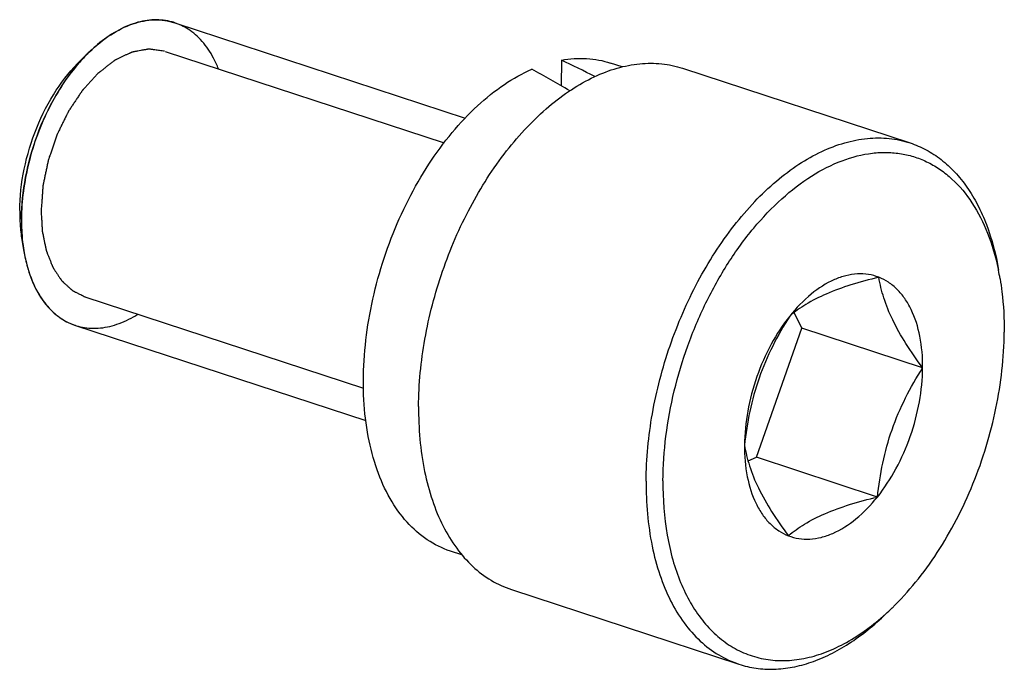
# Model space of a CAD drawing. Header units: millimetres. Extents: x 122 to 339, y 94 to 283.
# Tile 17 of 22: x 305 to 318, y 133 to 141. Entities that reach past the tile are written whole.
import ezdxf

# ---------------------------------------------------------------- set-up
doc = ezdxf.new("R2010")
doc.units = ezdxf.units.MM
doc.header["$LTSCALE"] = 32.67
doc.layers.add('00_COMPONENTS', color=7, linetype='CONTINUOUS')

msp = doc.modelspace()

# ---------------------------------------------------------------- linework, layer by layer
at = {"layer": '00_COMPONENTS'}
for p, q in [((307.16, 141.048), (310.807, 139.852)), ((305.983, 140.58), (306.091, 140.684)), ((307.042, 140.688), (310.542, 139.54)), ((312.016, 140.579), (312.014, 140.256)), ((312.778, 140.494), (312.632, 140.542)), ((313.536, 140.477), (316.393, 139.539)), ((305.242, 138.322), (305.267, 138.175)), ((306.031, 137.608), (309.531, 136.459)), ((315.032, 137.214), (314.937, 137.408)), ((305.913, 137.248), (309.56, 136.051)), ((314.464, 135.591), (315.032, 137.214)), ((316.551, 136.715), (315.032, 137.214)), ((314.359, 135.545), (314.464, 135.591)), ((315.983, 135.092), (314.464, 135.591)), ((310.767, 134.366), (310.621, 134.413)), ((311.388, 133.93), (314.245, 132.993))]:
    msp.add_line(p, q, dxfattribs=at)
for centre, radius, start, end in [((306.935, 140.364), 0.721, 71.8274, 74.4035), ((307.604, 139.12), 2.177, 134.0601, 137.9784), ((307.503, 139.221), 2.033, 133.6612, 134.0045), ((307.697, 139.035), 2.302, 137.9629, 138.8762), ((307.529, 138.674), 2.315, 179.632, 182.2985), ((307.275, 138.517), 2.036, 189.6715, 189.9752), ((314.395, 137.303), 3.173, 11.6248, 11.8829), ((314.311, 137.286), 3.258, 9.6488, 11.6204), ((306.138, 137.933), 0.721, 251.4163, 251.8275), ((313.901, 136.043), 3.26, 312.0407, 314.0154), ((313.973, 135.963), 3.153, 311.2898, 312.0375)]:
    msp.add_arc(centre, radius, start, end, dxfattribs=at)
for centre, start_param, end_param in [((313.243, 136.947), 1.883757, 1.944011), ((311.626, 137.478), 1.698923, 1.766334)]:
    msp.add_ellipse(centre, major_axis=(6.909, -4.419), ratio=0.314035, start_param=start_param, end_param=end_param, dxfattribs=at)
for points, knots in [([(306.091, 140.684), (306.173, 140.763), (306.342, 140.901), (306.619, 141.043), (306.856, 141.091), (307.035, 141.081), (307.119, 141.062), (307.16, 141.048)], [0, 0, 0, 0, 0.289529, 0.548934, 0.781972, 0.89204, 1, 1, 1, 1]), ([(307.129, 141.058), (307.128, 141.058), (307.056, 141.078), (306.905, 141.096), (306.669, 141.056), (306.427, 140.95), (306.237, 140.817), (306.13, 140.721), (306.1, 140.692)], [0, 0, 0, 0, 0.002601, 0.229194, 0.455788, 0.682382, 0.908976, 1, 1, 1, 1]), ([(307.71, 140.469), (307.691, 140.516), (307.633, 140.645), (307.511, 140.824), (307.343, 140.97), (307.219, 141.029), (307.16, 141.048)], [0, 0, 0, 0, 0.160348, 0.455731, 0.751115, 1, 1, 1, 1]), ([(306.091, 140.684), (306.049, 140.643), (305.934, 140.522), (305.757, 140.292), (305.578, 139.982), (305.43, 139.645), (305.321, 139.29), (305.253, 138.93), (305.237, 138.698), (305.236, 138.582)], [0, 0, 0, 0, 0.085284, 0.237737, 0.390189, 0.542642, 0.695095, 0.847547, 1, 1, 1, 1]), ([(307.033, 140.691), (307.023, 140.692), (307.002, 140.695), (306.971, 140.699), (306.941, 140.703), (306.915, 140.707), (306.894, 140.71), (306.879, 140.712), (306.864, 140.714), (306.852, 140.715), (306.844, 140.716), (306.841, 140.717), (306.839, 140.717), (306.836, 140.718), (306.833, 140.717), (306.828, 140.716), (306.823, 140.715), (306.816, 140.714), (306.808, 140.712), (306.797, 140.71), (306.783, 140.708), (306.766, 140.705), (306.744, 140.701), (306.716, 140.696), (306.688, 140.691), (306.666, 140.687), (306.652, 140.684), (306.641, 140.682), (306.634, 140.681), (306.629, 140.68), (306.625, 140.679), (306.622, 140.679), (306.62, 140.677), (306.615, 140.675), (306.608, 140.672), (306.599, 140.668), (306.591, 140.664), (306.579, 140.658), (306.565, 140.651), (306.543, 140.641), (306.515, 140.627), (306.486, 140.614), (306.464, 140.603), (306.447, 140.595), (306.433, 140.588), (306.421, 140.583), (306.413, 140.579), (306.406, 140.576), (306.4, 140.571), (306.395, 140.567), (306.388, 140.561), (306.377, 140.553), (306.363, 140.542), (306.341, 140.525), (306.314, 140.504), (306.281, 140.478), (306.253, 140.457), (306.234, 140.442), (306.223, 140.434), (306.215, 140.427), (306.208, 140.422), (306.203, 140.418), (306.198, 140.414), (306.195, 140.412), (306.192, 140.409), (306.189, 140.405), (306.18, 140.396), (306.168, 140.382), (306.153, 140.365), (306.138, 140.348), (306.117, 140.326), (306.092, 140.299), (306.067, 140.271), (306.047, 140.249), (306.034, 140.235), (306.024, 140.224), (306.017, 140.215), (306.01, 140.208), (306.006, 140.204), (306.003, 140.201), (306.001, 140.199), (306, 140.196), (305.998, 140.193), (305.994, 140.187), (305.988, 140.178), (305.981, 140.168), (305.972, 140.155), (305.961, 140.138), (305.942, 140.11), (305.92, 140.076), (305.897, 140.043), (305.879, 140.015), (305.865, 139.995), (305.852, 139.975), (305.84, 139.958), (305.833, 139.947), (305.829, 139.942), (305.827, 139.938), (305.825, 139.933), (305.822, 139.928), (305.818, 139.92), (305.814, 139.91), (305.808, 139.899), (305.8, 139.884), (305.787, 139.857), (305.768, 139.818), (305.746, 139.773), (305.723, 139.727), (305.706, 139.692), (305.695, 139.669), (305.69, 139.66), (305.687, 139.652), (305.683, 139.644), (305.679, 139.634), (305.675, 139.622), (305.669, 139.605), (305.662, 139.585), (305.654, 139.56), (305.643, 139.527), (305.628, 139.486), (305.614, 139.445), (305.603, 139.412), (305.595, 139.388), (305.587, 139.367), (305.582, 139.351), (305.578, 139.339), (305.574, 139.328), (305.572, 139.32), (305.571, 139.312), (305.568, 139.301), (305.563, 139.276), (305.555, 139.238), (305.545, 139.188), (305.534, 139.137), (305.525, 139.095), (305.519, 139.066), (305.515, 139.049), (305.513, 139.036), (305.511, 139.026), (305.509, 139.017), (305.508, 139.011), (305.506, 139.006), (305.506, 139.002), (305.506, 138.996), (305.505, 138.982), (305.503, 138.962), (305.501, 138.937), (305.499, 138.912), (305.497, 138.879), (305.494, 138.838), (305.489, 138.772), (305.485, 138.722), (305.482, 138.689)], [0, 0, 0, 0, 0.015625, 0.03125, 0.046875, 0.0625, 0.070312, 0.078125, 0.085938, 0.09375, 0.095703, 0.097656, 0.098633, 0.099609, 0.101562, 0.103516, 0.105469, 0.109375, 0.113281, 0.117188, 0.125, 0.132812, 0.140625, 0.15625, 0.171875, 0.179688, 0.1875, 0.191406, 0.195312, 0.197266, 0.199219, 0.200195, 0.201172, 0.203125, 0.207031, 0.210938, 0.214844, 0.21875, 0.226562, 0.234375, 0.25, 0.265625, 0.273438, 0.28125, 0.289062, 0.292969, 0.296875, 0.300781, 0.302734, 0.304688, 0.308594, 0.3125, 0.320312, 0.328125, 0.34375, 0.359375, 0.375, 0.382812, 0.386719, 0.390625, 0.394531, 0.396484, 0.398438, 0.400391, 0.401367, 0.402344, 0.40625, 0.414062, 0.421875, 0.429688, 0.4375, 0.453125, 0.46875, 0.476562, 0.484375, 0.488281, 0.492188, 0.496094, 0.498047, 0.499023, 0.5, 0.500977, 0.501953, 0.503906, 0.507812, 0.511719, 0.515625, 0.523438, 0.53125, 0.546875, 0.5625, 0.570312, 0.578125, 0.585938, 0.59375, 0.597656, 0.598633, 0.599609, 0.601562, 0.603516, 0.605469, 0.609375, 0.613281, 0.617188, 0.625, 0.640625, 0.65625, 0.671875, 0.6875, 0.691406, 0.695312, 0.697266, 0.699219, 0.703125, 0.707031, 0.710938, 0.71875, 0.726562, 0.734375, 0.75, 0.765625, 0.773438, 0.78125, 0.789062, 0.792969, 0.796875, 0.800781, 0.802734, 0.804688, 0.808594, 0.8125, 0.828125, 0.84375, 0.859375, 0.875, 0.882812, 0.886719, 0.890625, 0.894531, 0.896484, 0.898438, 0.900391, 0.901367, 0.902344, 0.90625, 0.914062, 0.921875, 0.929688, 0.9375, 0.953125, 0.96875, 1, 1, 1, 1]), ([(305.214, 138.689), (305.215, 138.863), (305.256, 139.219), (305.412, 139.731), (305.652, 140.198), (305.866, 140.467), (305.983, 140.58)], [0, 0, 0, 0, 0.250804, 0.51088, 0.765238, 1, 1, 1, 1]), ([(312.016, 140.579), (312.12, 140.598), (312.329, 140.612), (312.535, 140.574), (312.632, 140.542)], [0, 0, 0, 0, 0.510124, 1, 1, 1, 1]), ([(305.236, 138.582), (305.237, 138.759), (305.275, 139.119), (305.421, 139.642), (305.648, 140.13), (305.851, 140.421), (305.963, 140.549)], [0, 0, 0, 0, 0.247897, 0.505343, 0.76001, 1, 1, 1, 1]), ([(310.621, 134.413), (310.519, 134.447), (310.319, 134.546), (310.061, 134.774), (309.849, 135.076), (309.687, 135.441), (309.578, 135.86), (309.525, 136.322), (309.529, 136.814), (309.589, 137.325), (309.704, 137.839), (309.87, 138.343), (310.084, 138.825), (310.339, 139.27), (310.63, 139.667), (310.947, 140.005), (311.283, 140.276), (311.524, 140.412), (311.645, 140.465)], [0, 0, 0, 0, 0.044682, 0.091416, 0.141803, 0.196776, 0.256621, 0.321087, 0.389519, 0.460972, 0.534303, 0.608257, 0.681542, 0.752907, 0.821213, 0.885525, 0.945197, 1, 1, 1, 1]), ([(310.222, 136.229), (310.224, 136.512), (310.281, 137.089), (310.502, 137.934), (310.846, 138.733), (311.227, 139.33), (311.576, 139.738), (311.848, 139.997), (312.13, 140.21), (312.418, 140.373), (312.707, 140.485), (312.994, 140.542), (313.273, 140.542), (313.452, 140.505), (313.536, 140.477)], [0, 0, 0, 0, 0.140561, 0.286611, 0.432079, 0.570963, 0.636381, 0.698418, 0.756776, 0.811366, 0.862356, 0.910216, 0.955737, 1, 1, 1, 1]), ([(313.079, 135.291), (313.08, 135.574), (313.137, 136.152), (313.358, 136.997), (313.703, 137.796), (314.084, 138.393), (314.433, 138.801), (314.704, 139.06), (314.986, 139.273), (315.274, 139.436), (315.564, 139.547), (315.851, 139.604), (316.13, 139.605), (316.308, 139.567), (316.393, 139.539)], [0, 0, 0, 0, 0.140562, 0.286611, 0.432079, 0.570963, 0.636382, 0.698418, 0.756776, 0.811366, 0.862356, 0.910216, 0.955737, 1, 1, 1, 1]), ([(316.393, 139.539), (316.463, 139.516), (316.6, 139.458), (316.789, 139.333), (316.962, 139.174), (317.115, 138.982), (317.247, 138.76), (317.399, 138.418), (317.471, 138.137), (317.504, 137.943)], [0, 0, 0, 0, 0.107838, 0.217781, 0.331728, 0.451216, 0.577355, 0.710812, 1, 1, 1, 1]), ([(313.29, 135.296), (313.291, 135.483), (313.318, 135.863), (313.423, 136.431), (313.592, 136.992), (313.818, 137.53), (314.095, 138.027), (314.413, 138.467), (314.765, 138.838), (315.138, 139.127), (315.523, 139.326), (315.851, 139.411), (316.103, 139.424), (316.284, 139.407), (316.458, 139.365), (316.623, 139.297), (316.779, 139.204), (316.975, 139.046), (317.19, 138.785), (317.384, 138.399), (317.467, 138.11), (317.499, 137.956)], [0, 0, 0, 0, 0.073621, 0.149905, 0.22736, 0.304405, 0.37949, 0.451203, 0.518386, 0.580274, 0.636657, 0.688071, 0.71238, 0.736053, 0.759394, 0.782726, 0.806379, 0.830653, 0.88197, 0.938236, 1, 1, 1, 1]), ([(305.236, 138.582), (305.235, 138.467), (305.243, 138.33), (305.263, 138.2), (305.267, 138.175)], [0, 0, 0, 0, 0.803182, 1, 1, 1, 1]), ([(305.236, 138.582), (305.236, 138.547), (305.237, 138.411), (305.25, 138.274), (305.267, 138.175)], [0, 0, 0, 0, 0.257893, 1, 1, 1, 1]), ([(305.482, 138.689), (305.484, 138.656), (305.487, 138.607), (305.491, 138.549), (305.492, 138.516), (305.494, 138.492), (305.495, 138.471), (305.496, 138.455), (305.497, 138.444), (305.497, 138.436), (305.498, 138.431), (305.498, 138.427), (305.498, 138.423), (305.5, 138.417), (305.502, 138.407), (305.505, 138.392), (305.509, 138.373), (305.515, 138.343), (305.523, 138.306), (305.53, 138.269), (305.536, 138.242), (305.539, 138.227), (305.541, 138.216), (305.544, 138.205), (305.545, 138.196), (305.547, 138.191), (305.547, 138.188), (305.548, 138.185), (305.549, 138.182), (305.551, 138.178), (305.553, 138.172), (305.557, 138.163), (305.562, 138.15), (305.568, 138.134), (305.576, 138.115), (305.584, 138.095), (305.591, 138.076), (305.599, 138.056), (305.607, 138.037), (305.613, 138.02), (305.618, 138.007), (305.622, 137.997), (305.625, 137.989), (305.628, 137.984), (305.629, 137.98), (305.63, 137.978), (305.631, 137.976), (305.633, 137.973), (305.636, 137.969), (305.64, 137.962), (305.646, 137.954), (305.653, 137.944), (305.661, 137.93), (305.672, 137.914), (305.682, 137.898), (305.693, 137.883), (305.703, 137.867), (305.714, 137.851), (305.723, 137.837), (305.73, 137.827), (305.734, 137.82), (305.737, 137.815), (305.74, 137.812), (305.741, 137.809), (305.742, 137.808), (305.743, 137.807), (305.744, 137.806), (305.748, 137.803), (305.753, 137.798), (305.759, 137.793), (305.766, 137.787), (305.774, 137.779), (305.789, 137.765), (305.811, 137.745), (305.832, 137.726), (305.847, 137.712), (305.856, 137.704), (305.863, 137.698), (305.869, 137.692), (305.874, 137.688), (305.877, 137.685), (305.879, 137.684), (305.88, 137.683), (305.881, 137.682), (305.883, 137.681), (305.886, 137.68), (305.891, 137.677), (305.897, 137.674), (305.907, 137.669), (305.92, 137.663), (305.935, 137.656), (305.955, 137.646), (305.99, 137.629), (306.02, 137.615), (306.04, 137.605)], [0, 0, 0, 0, 0.0625, 0.09375, 0.109375, 0.125, 0.140625, 0.148438, 0.15625, 0.160156, 0.164062, 0.166016, 0.167969, 0.171875, 0.179688, 0.1875, 0.203125, 0.21875, 0.25, 0.28125, 0.296875, 0.304688, 0.3125, 0.320312, 0.328125, 0.330078, 0.332031, 0.333984, 0.335938, 0.339844, 0.34375, 0.351562, 0.359375, 0.375, 0.390625, 0.40625, 0.421875, 0.4375, 0.453125, 0.46875, 0.476562, 0.484375, 0.492188, 0.496094, 0.498047, 0.5, 0.501953, 0.503906, 0.507812, 0.515625, 0.523438, 0.53125, 0.546875, 0.5625, 0.578125, 0.59375, 0.609375, 0.625, 0.640625, 0.648438, 0.65625, 0.660156, 0.664062, 0.666016, 0.666992, 0.667969, 0.669922, 0.671875, 0.679688, 0.6875, 0.695312, 0.703125, 0.71875, 0.75, 0.78125, 0.796875, 0.804688, 0.8125, 0.820312, 0.828125, 0.830078, 0.832031, 0.833008, 0.833984, 0.835938, 0.839844, 0.84375, 0.851562, 0.859375, 0.875, 0.890625, 0.90625, 0.9375, 1, 1, 1, 1]), ([(305.216, 138.581), (305.217, 138.559), (305.221, 138.472), (305.231, 138.386), (305.242, 138.322)], [0, 0, 0, 0, 0.256045, 1, 1, 1, 1]), ([(305.267, 138.175), (305.287, 138.062), (305.341, 137.851), (305.48, 137.572), (305.643, 137.393), (305.793, 137.295), (305.872, 137.261), (305.913, 137.248)], [0, 0, 0, 0, 0.289515, 0.548929, 0.781971, 0.892039, 1, 1, 1, 1]), ([(305.269, 138.164), (305.282, 138.09), (305.322, 137.92), (305.418, 137.683), (305.562, 137.472), (305.728, 137.328), (305.85, 137.269), (305.908, 137.249)], [0, 0, 0, 0, 0.158705, 0.378981, 0.599257, 0.819533, 1, 1, 1, 1]), ([(316.001, 137.852), (315.959, 137.868), (315.87, 137.892), (315.729, 137.898), (315.584, 137.875), (315.382, 137.805), (315.132, 137.642), (314.963, 137.466), (314.882, 137.365)], [0, 0, 0, 0, 0.103954, 0.210265, 0.321623, 0.440154, 0.702497, 1, 1, 1, 1]), ([(316.001, 137.852), (315.883, 137.823), (315.659, 137.763), (315.351, 137.653), (315.092, 137.522), (314.946, 137.418), (314.882, 137.365)], [0, 0, 0, 0, 0.2954, 0.563851, 0.797551, 1, 1, 1, 1]), ([(316.551, 136.715), (316.478, 136.815), (316.342, 137.009), (316.174, 137.302), (316.06, 137.581), (316.015, 137.765), (316.001, 137.852)], [0, 0, 0, 0, 0.29075, 0.557297, 0.792636, 1, 1, 1, 1]), ([(316.551, 136.715), (316.552, 136.848), (316.532, 137.099), (316.442, 137.392), (316.332, 137.584), (316.236, 137.701), (316.126, 137.792), (316.043, 137.835), (316.001, 137.852)], [0, 0, 0, 0, 0.297312, 0.5614, 0.680759, 0.792413, 0.898053, 1, 1, 1, 1]), ([(317.523, 137.832), (317.532, 137.779), (317.564, 137.556), (317.576, 137.331), (317.575, 137.161)], [0, 0, 0, 0, 0.24183, 1, 1, 1, 1]), ([(305.913, 137.248), (305.924, 137.244), (306.006, 137.219), (306.167, 137.2), (306.404, 137.241), (306.583, 137.319), (306.681, 137.377), (306.699, 137.388)], [0, 0, 0, 0, 0.046494, 0.341854, 0.637214, 0.932575, 1, 1, 1, 1]), ([(314.882, 137.365), (314.805, 137.243), (314.66, 136.991), (314.488, 136.59), (314.373, 136.171), (314.33, 135.885), (314.314, 135.742)], [0, 0, 0, 0, 0.249931, 0.501182, 0.751789, 1, 1, 1, 1]), ([(314.882, 137.365), (314.794, 137.255), (314.635, 137.01), (314.458, 136.607), (314.344, 136.179), (314.315, 135.886), (314.314, 135.742)], [0, 0, 0, 0, 0.242572, 0.497323, 0.753463, 1, 1, 1, 1]), ([(316.167, 133.698), (316.271, 133.8), (316.474, 134.022), (316.744, 134.395), (316.985, 134.809), (317.19, 135.255), (317.356, 135.724), (317.517, 136.355), (317.573, 136.841), (317.575, 137.161)], [0, 0, 0, 0, 0.114287, 0.234913, 0.360481, 0.489324, 0.619611, 0.749434, 1, 1, 1, 1]), ([(315.983, 135.092), (315.999, 135.235), (316.042, 135.521), (316.157, 135.941), (316.329, 136.341), (316.474, 136.593), (316.551, 136.715)], [0, 0, 0, 0, 0.248211, 0.498818, 0.750069, 1, 1, 1, 1]), ([(315.983, 135.092), (316.071, 135.203), (316.23, 135.447), (316.407, 135.851), (316.521, 136.279), (316.55, 136.572), (316.551, 136.715)], [0, 0, 0, 0, 0.242572, 0.497323, 0.753463, 1, 1, 1, 1]), ([(310.222, 136.229), (310.22, 135.956), (310.253, 135.555), (310.385, 135.056), (310.519, 134.731), (310.689, 134.449), (310.892, 134.217), (311.125, 134.039), (311.299, 133.959), (311.388, 133.93)], [0, 0, 0, 0, 0.298383, 0.435129, 0.562791, 0.681634, 0.792717, 0.897944, 1, 1, 1, 1]), ([(314.314, 135.742), (314.313, 135.61), (314.333, 135.359), (314.423, 135.065), (314.534, 134.873), (314.629, 134.757), (314.74, 134.665), (314.822, 134.622), (314.865, 134.606)], [0, 0, 0, 0, 0.297312, 0.5614, 0.680759, 0.792413, 0.898053, 1, 1, 1, 1]), ([(314.314, 135.742), (314.329, 135.655), (314.373, 135.472), (314.488, 135.192), (314.656, 134.899), (314.791, 134.705), (314.865, 134.606)], [0, 0, 0, 0, 0.207364, 0.442703, 0.70925, 1, 1, 1, 1]), ([(313.079, 135.291), (313.077, 135.018), (313.11, 134.618), (313.242, 134.119), (313.375, 133.793), (313.545, 133.512), (313.748, 133.28), (313.982, 133.102), (314.156, 133.022), (314.245, 132.993)], [0, 0, 0, 0, 0.298385, 0.435128, 0.562791, 0.681635, 0.792718, 0.897944, 1, 1, 1, 1]), ([(313.29, 135.296), (313.289, 135.068), (313.313, 134.732), (313.407, 134.307), (313.504, 134.022), (313.628, 133.767), (313.777, 133.545), (313.949, 133.359), (314.142, 133.212), (314.354, 133.108), (314.581, 133.047), (314.82, 133.031), (315.067, 133.059), (315.317, 133.131), (315.663, 133.289), (315.903, 133.462), (316.054, 133.594)], [0, 0, 0, 0, 0.154788, 0.226718, 0.294624, 0.358481, 0.418514, 0.475219, 0.529382, 0.582049, 0.634439, 0.687805, 0.743283, 0.80178, 0.863918, 1, 1, 1, 1]), ([(314.865, 134.606), (314.929, 134.659), (315.075, 134.763), (315.333, 134.894), (315.642, 135.004), (315.865, 135.064), (315.983, 135.092)], [0, 0, 0, 0, 0.202449, 0.436149, 0.7046, 1, 1, 1, 1]), ([(314.865, 134.606), (314.907, 134.589), (314.996, 134.566), (315.136, 134.559), (315.281, 134.582), (315.483, 134.653), (315.734, 134.815), (315.903, 134.992), (315.983, 135.092)], [0, 0, 0, 0, 0.103954, 0.210265, 0.321623, 0.440154, 0.702497, 1, 1, 1, 1]), ([(314.245, 132.993), (314.314, 132.97), (314.46, 132.936), (314.686, 132.924), (314.919, 132.95), (315.156, 133.014), (315.395, 133.114), (315.72, 133.3), (315.944, 133.484), (316.086, 133.621)], [0, 0, 0, 0, 0.107836, 0.217779, 0.331724, 0.451211, 0.577349, 0.710802, 1, 1, 1, 1])]:
    msp.add_open_spline(points, degree=3, knots=knots, dxfattribs=at)

doc.saveas('drawing.dxf')
